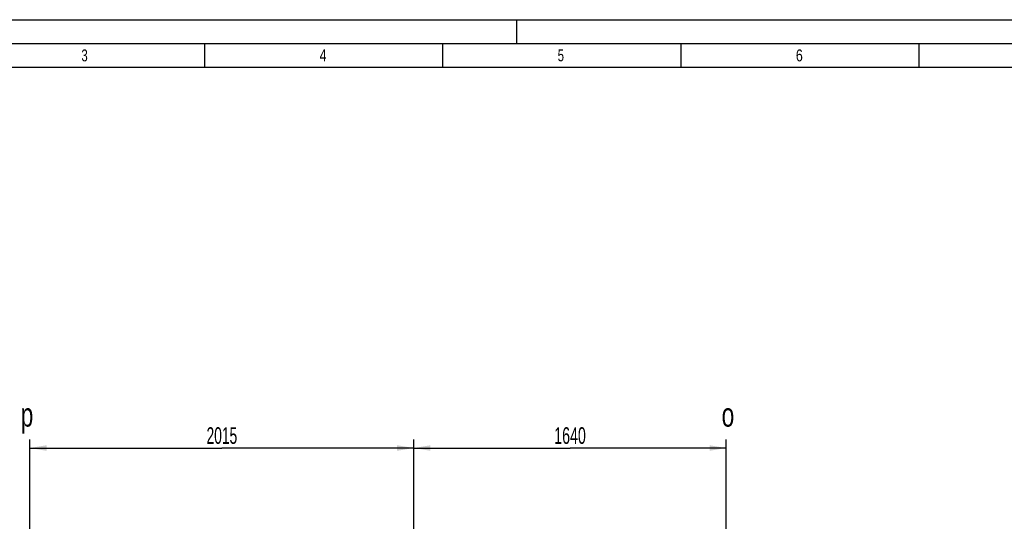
# Model space of a CAD drawing. Header units: millimetres. Extents: x 0 to 1189, y 0 to 841.
# Tile 51 of 158: x 106 to 312, y 736 to 841. Entities that reach past the tile are written whole.
import ezdxf
from ezdxf.enums import TextEntityAlignment as Align

# ---------------------------------------------------------------- set-up
doc = ezdxf.new("R2010")
doc.units = ezdxf.units.MM
doc.header["$LTSCALE"] = 65.395
doc.linetypes.add('PHANTOM', pattern=[0.8, 0.45, -0.05, 0.1, -0.05, 0.1, -0.05])
doc.layers.get('0').update_dxf_attribs({"linetype": 'CONTINUOUS'})
doc.layers.add('DEFAULT_3', color=7, linetype='PHANTOM')
doc.styles.get("Standard").update_dxf_attribs({"font": 'txt', "width": 0.6})
doc.styles.add('TEXTSTYLE_2', font='txt')
doc.dimstyles.new('DIMSTYLE_2', dxfattribs={"dimtxt": 3.5, "dimasz": 3.5, "dimexe": 1.8, "dimexo": 0, "dimgap": 0.875, "dimtad": 1, "dimlfac": 25, "dimdsep": 46, "dimtxsty": 'Standard', "dimblk": '_FILLED', "dimblk1": '_FILLED', "dimblk2": '_FILLED', "dimcen": 0.09, "dimadec": 0, "dimazin": 0, "dimtp": 2, "dimtm": 2, "dimtfac": 1, "dimtofl": 0, "dimtmove": 0, "dimatfit": 3, "dimldrblk": '_FILLED', "dimfxl": 1, "dimtolj": 1, "dimarcsym": 0})
doc.dimstyles.new('DIMSTYLE_5', dxfattribs={"dimtxt": 3.5, "dimasz": 3.5, "dimexe": 1.8, "dimexo": 0, "dimgap": 0.875, "dimtad": 1, "dimlfac": 25, "dimdsep": 46, "dimtxsty": 'Standard', "dimblk": '_FILLED', "dimblk1": '_FILLED', "dimblk2": '_FILLED', "dimcen": 0.09, "dimadec": 0, "dimazin": 0, "dimtp": 1.2, "dimtm": 1.2, "dimtfac": 1, "dimtofl": 0, "dimtmove": 0, "dimatfit": 3, "dimldrblk": '_FILLED', "dimfxl": 1, "dimtolj": 1, "dimarcsym": 0})

# ---------------------------------------------------------------- blocks, each defined once
blk = doc.blocks.new('_FILLED')
at = {"color": 0, "linetype": 'ByBlock'}
blk.add_solid([(0, 0), (-1, 0.167), (-1, -0.167)], dxfattribs=at)
blk = doc.blocks.new('*D10')
at = {"color": 2, "linetype": 'Continuous'}
for p, q in [((188.4, 723.96), (188.4, 752.81)), ((254, 709.19), (254, 752.81)), ((188.4, 751.01), (221.2, 751.01)), ((254, 751.01), (221.2, 751.01))]:
    blk.add_line(p, q, dxfattribs=at)
at = {"color": 2, "linetype": 'Continuous', "xscale": 3.5, "yscale": 3.5, "zscale": 3.5, "rotation": 180}
blk.add_blockref('_FILLED', (188.4, 751.01), dxfattribs=at)
at = {"color": 2, "linetype": 'Continuous', "xscale": 3.5, "yscale": 3.5, "zscale": 3.5}
blk.add_blockref('_FILLED', (254, 751.01), dxfattribs=at)
at = {"color": 2, "linetype": 'Continuous', "width": 0.636905}
blk.add_text('1640', height=3.5, dxfattribs=at).set_placement((221.2, 751.88), align=Align.CENTER)
blk = doc.blocks.new('*D11')
at = {"color": 2, "linetype": 'Continuous'}
for p, q in [((107.8, 664.13), (107.8, 752.81)), ((188.4, 604.8), (188.4, 752.81)), ((107.8, 751.01), (148.1, 751.01)), ((188.4, 751.01), (148.1, 751.01))]:
    blk.add_line(p, q, dxfattribs=at)
at = {"color": 2, "linetype": 'Continuous', "xscale": 3.5, "yscale": 3.5, "zscale": 3.5, "rotation": 180}
blk.add_blockref('_FILLED', (107.8, 751.01), dxfattribs=at)
at = {"color": 2, "linetype": 'Continuous', "xscale": 3.5, "yscale": 3.5, "zscale": 3.5}
blk.add_blockref('_FILLED', (188.4, 751.01), dxfattribs=at)
at = {"color": 2, "linetype": 'Continuous', "width": 0.619048}
blk.add_text('2015', height=3.5, dxfattribs=at).set_placement((148.1, 751.88), align=Align.CENTER)

msp = doc.modelspace()

# ---------------------------------------------------------------- linework, layer by layer
at = {"color": 5, "linetype": 'Continuous'}
for p, q in [((0, 841), (1189, 841)), ((210, 836), (210, 841)), ((144.5, 831), (144.5, 836)), ((194.5, 831), (194.5, 836)), ((244.5, 831), (244.5, 836)), ((294.5, 831), (294.5, 836)), ((10, 831), (1179, 831))]:
    msp.add_line(p, q, dxfattribs=at)
at = {"color": 6, "linetype": 'Continuous'}
msp.add_line((5, 836), (1184, 836), dxfattribs=at)
at = {"layer": 'DEFAULT_3', "color": 7, "linetype": 'PHANTOM'}
for p, q in [((107.79866, 664.12676), (107.79866, 751.95549)), ((253.99866, 709.18836), (253.99866, 752.11202))]:
    msp.add_line(p, q, dxfattribs=at)

# ---------------------------------------------------------------- texts
at = {"color": 5, "linetype": 'Continuous', "style": 'TEXTSTYLE_2'}
for s, width, p in [('3', 0.714286, (118.606, 832.248)), ('4', 0.785714, (168.606, 832.248)), ('5', 0.714286, (218.606, 832.248)), ('6', 0.785714, (268.606, 832.248))]:
    msp.add_text(s, height=2.50001, dxfattribs=dict(at, width=width)).set_placement(p)
at = {"color": 2, "linetype": 'Continuous', "width": 0.714286}
for s, p in [('p', (105.85397, 755.50676)), ('o', (253.02408, 755.50676))]:
    msp.add_text(s, height=5, dxfattribs=at).set_placement(p)

# ---------------------------------------------------------------- dimensions: what is measured, and where the dimension line sits
at = {"color": 2, "linetype": 'Continuous'}
dim = msp.add_linear_dim(base=(107.79866, 751.00676), p1=(188.39866, 604.79927), p2=(107.79866, 664.12676), angle=180, dimstyle='DIMSTYLE_2', dxfattribs=at)
dim.commit()
dim.dimension.update_dxf_attribs({"geometry": '*D11', "text_midpoint": (147.76533, 751.00676), "dimtype": 160})
dim = msp.add_linear_dim(base=(253.99866, 751.00676), p1=(188.39866, 723.96392), p2=(253.99866, 709.18836), dimstyle='DIMSTYLE_5', dxfattribs=at)
dim.commit()
dim.dimension.update_dxf_attribs({"geometry": '*D10', "text_midpoint": (220.86533, 751.00676), "dimtype": 160})

doc.saveas('drawing.dxf')
